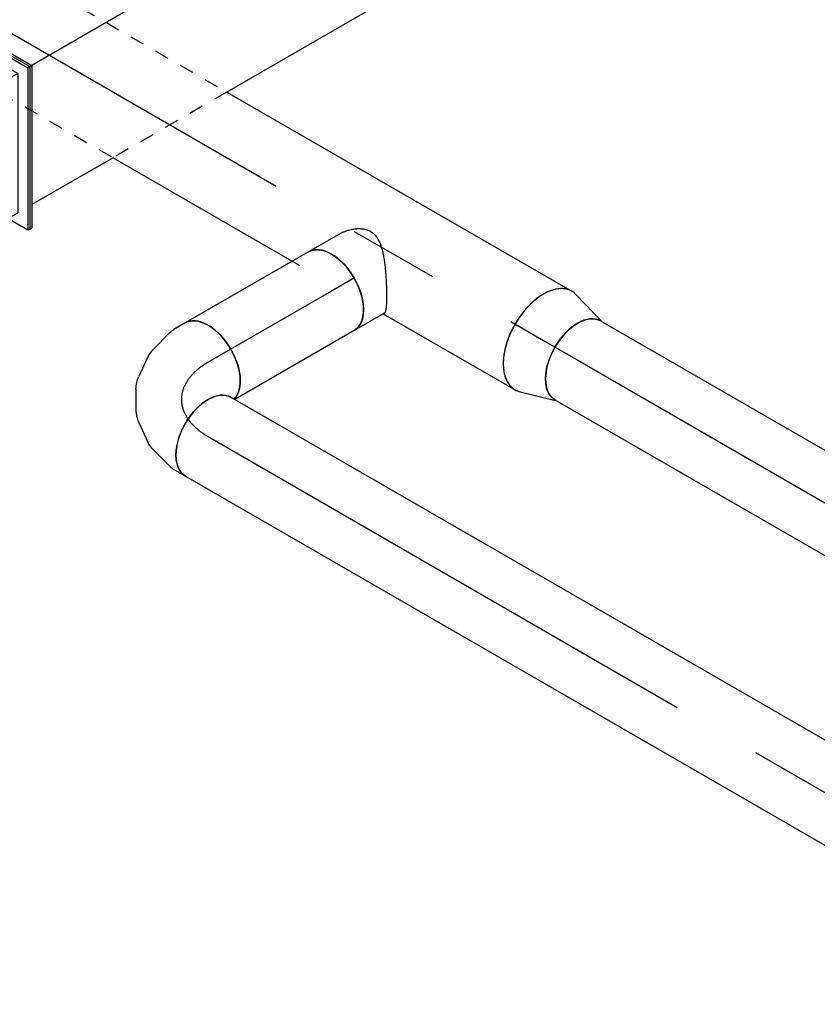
# Model space of a CAD drawing. Extents: x -132501 to 411300, y -42818 to 427495.
# Tile 142 of 256: x 7189 to 8592, y 74388 to 76119. Entities that reach past the tile are written whole.
import ezdxf
from ezdxf.enums import TextEntityAlignment as Align

# ---------------------------------------------------------------- set-up
doc = ezdxf.new("R2010")
doc.units = 0
doc.header["$LTSCALE"] = 50
doc.linetypes.add('CENTER2', pattern=[28.575, 19.05, -3.175, 3.175, -3.175])
doc.linetypes.add('STREEPJES', pattern=[0.1, 0.05, -0.05])
doc.layers.get('0').update_dxf_attribs({"linetype": 'CONTINUOUS'})
for name, color, linetype in [('WL570---_RETOUR', 112, 'CONTINUOUS'), ('WL570---_RETOUR_HL', 8, 'CONTINUOUS'), ('WL570---_TOEVOER', 3, 'CONTINUOUS'), ('WL570---_TOEVOER_HL', 8, 'CONTINUOUS'), ('WM570---_RETOUR_PR', 1, 'CONTINUOUS'), ('WM570---_TOEVOER_PR', 1, 'CONTINUOUS')]:
    doc.layers.add(name, color=color, linetype=linetype)
doc.styles.add('BURO-018', font='ARIAL.TTF', dxfattribs={"height": 63})

# ---------------------------------------------------------------- blocks, each defined once
blk = doc.blocks.new('*U1673')
at = {"color": 0, "ltscale": 10}
for p, q in [((1294.2, 247.5, 8125), (1437.1, 495, 8125)), ((1298.3, 247.5, 8125), (1441.2, 495, 8125)), ((1441.2, 495, 8125), (1437.1, 495, 8125)), ((-41.6, 459.6, 8125), (1020.8, 459.6, 8125)), ((1251.8, 459.6, 8125), (1416.7, 459.6, 8125)), ((-261.3, 247.5, 8125), (1294.2, 247.5, 8125)), ((1298.3, 247.5, 8125), (1294.2, 247.5, 8125)), ((1722.8, -495, 8125), (1294.2, 247.5, 8125)), ((1726.9, -495, 8125), (1298.3, 247.5, 8125))]:
    blk.add_line(p, q, dxfattribs=at)
at = {"color": 8, "linetype": 'STREEPJES', "ltscale": 10}
blk.add_line((1020.8, 459.6, 8125), (1251.8, 459.6, 8125), dxfattribs=at)
at = {"layer": 'WM570---_RETOUR_PR', "color": 1, "style": 'BURO-018'}
blk.add_attdef('POSNR', text='', height=90, dxfattribs=at).set_placement((0, 0), align=Align.MIDDLE)
blk = doc.blocks.new('*U1691')
at = {"color": 0, "ltscale": 10}
for p, q in [((0, 80, 6277.1), (1858.4, 80, 6277.1)), ((0, -80, 6277.1), (1858.4, -80, 6277.1))]:
    blk.add_line(p, q, dxfattribs=at)
at = {"color": 0, "ltscale": 10, "extrusion": (1.17463e-16, -1.88578e-16, -1)}
blk.add_ellipse((0, 0, 6277.1), major_axis=(0, -80), ratio=0.57735, start_param=0, end_param=3.141593, dxfattribs=at)
at = {"color": 0, "ltscale": 10}
blk.add_ellipse((1858.4, 0, 6277.1), major_axis=(0, -80), ratio=0.57735, start_param=3.141593, end_param=6.283185, dxfattribs=at)
at = {"layer": 'WL570---_TOEVOER_HL', "linetype": 'CENTER2'}
blk.add_line((0, 0, 6277.1), (1858.4, 0, 6277.1), dxfattribs=at)
at = {"layer": 'WM570---_TOEVOER_PR', "color": 1, "style": 'BURO-018'}
blk.add_attdef('POSNR', text='', height=90, dxfattribs=at).set_placement((0, 0), align=Align.MIDDLE)
blk = doc.blocks.new('*U1793')
at = {"color": 8, "linetype": 'STREEPJES', "ltscale": 10}
for p, q in [((0, 100, 7573.4), (794.5, 100, 7573.4)), ((0, -100, 7573.4), (679.1, -100, 7573.4)), ((1043, -100, 7573.4), (1058.4, -100, 7573.4))]:
    blk.add_line(p, q, dxfattribs=at)
at = {"color": 0, "ltscale": 10}
for p, q in [((794.5, 100, 7573.4), (1495.3, 100, 7573.4)), ((679.1, -100, 7573.4), (1043, -100, 7573.4)), ((1227.8, -100, 7573.4), (1495.3, -100, 7573.4))]:
    blk.add_line(p, q, dxfattribs=at)
at = {"color": 8, "linetype": 'STREEPJES', "ltscale": 10, "extrusion": (1.17463e-16, -1.88578e-16, -1)}
blk.add_ellipse((0, 0, 7573.4), major_axis=(0, -100), ratio=0.57735, start_param=0, end_param=3.141593, dxfattribs=at)
at = {"color": 0, "ltscale": 10}
for start_param, end_param in [(3.141593, 6.283185), (2.974833, 3.141593), (0, 0.166759)]:
    blk.add_ellipse((1495.3, 0, 7573.4), major_axis=(0, -100), ratio=0.57735, start_param=start_param, end_param=end_param, dxfattribs=at)
at = {"layer": 'WL570---_TOEVOER_HL', "linetype": 'CENTER2'}
blk.add_line((0, 0, 7573.4), (1495.3, 0, 7573.4), dxfattribs=at)
at = {"layer": 'WM570---_TOEVOER_PR', "color": 1, "style": 'BURO-018'}
blk.add_attdef('POSNR', text='', height=90, dxfattribs=at).set_placement((0, 0), align=Align.MIDDLE)
blk = doc.blocks.new('*U1807')
at = {"color": 0, "ltscale": 10}
for p, q in [((-857.3, 247.5, 6600.7), (-714.4, 495, 6600.7)), ((-853.2, 247.5, 6600.7), (-710.4, 495, 6600.7)), ((-714.4, 495, 6600.7), (-710.4, 495, 6600.7)), ((-710.4, 495, 6600.7), (-689.9, 459.6, 6600.7)), ((-832.8, 247.5, 6600.7), (-710.4, 459.6, 6600.7)), ((-673.6, 459.6, 6600.7), (-710.4, 459.6, 6600.7)), ((-599, 456.2, 6600.7), (-673.6, 459.6, 6600.7)), ((-522, 447.8, 6600.7), (-599, 456.2, 6600.7)), ((-443, 434.5, 6600.7), (-522, 447.8, 6600.7)), ((-362.5, 416.3, 6600.7), (-443, 434.5, 6600.7)), ((-281.1, 393.3, 6600.7), (-362.5, 416.3, 6600.7)), ((-199.2, 365.7, 6600.7), (-281.1, 393.3, 6600.7)), ((-117.4, 333.6, 6600.7), (-199.2, 365.7, 6600.7)), ((-36.1, 297.2, 6600.7), (-117.4, 333.6, 6600.7)), ((44.1, 256.8, 6600.7), (-36.1, 297.2, 6600.7)), ((-857.3, 247.5, 6600.7), (-853.2, 247.5, 6600.7)), ((-428.7, -495, 6600.7), (-857.3, 247.5, 6600.7)), ((-424.6, -495, 6600.7), (-853.2, 247.5, 6600.7)), ((-832.8, 247.5, 6600.7), (-796.1, 247.5, 6600.7)), ((-832.8, 247.5, 6600.7), (-424.6, -459.6, 6600.7)), ((-796.1, 247.5, 6600.7), (-720.5, 245.9, 6600.7)), ((-720.5, 245.9, 6600.7), (-642.4, 239.2, 6600.7)), ((122.7, 212.6, 6600.7), (44.1, 256.8, 6600.7)), ((-642.4, 239.2, 6600.7), (-562.4, 227.7, 6600.7)), ((-562.4, 227.7, 6600.7), (-480.9, 211.2, 6600.7)), ((-480.9, 211.2, 6600.7), (-398.5, 190, 6600.7)), ((199.4, 164.8, 6600.7), (122.7, 212.6, 6600.7)), ((-398.5, 190, 6600.7), (-315.6, 164.2, 6600.7)), ((-315.6, 164.2, 6600.7), (-232.7, 133.8, 6600.7)), ((273.4, 113.8, 6600.7), (199.4, 164.8, 6600.7)), ((-232.7, 133.8, 6600.7), (-150.4, 99.3, 6600.7)), ((344.5, 59.8, 6600.7), (273.4, 113.8, 6600.7)), ((-150.4, 99.3, 6600.7), (-69.2, 60.6, 6600.7)), ((-69.2, 60.6, 6600.7), (10.5, 18.2, 6600.7)), ((412.2, 3.2, 6600.7), (344.5, 59.8, 6600.7)), ((10.5, 18.2, 6600.7), (88.1, -27.8, 6600.7)), ((476.1, -55.6, 6600.7), (412.2, 3.2, 6600.7)), ((88.1, -27.8, 6600.7), (163.2, -77.1, 6600.7)), ((535.6, -116.4, 6600.7), (476.1, -55.6, 6600.7)), ((163.2, -77.1, 6600.7), (235.3, -129.3, 6600.7)), ((590.6, -178.7, 6600.7), (535.6, -116.4, 6600.7)), ((235.3, -129.3, 6600.7), (304, -184.1, 6600.7)), ((304, -184.1, 6600.7), (368.9, -241.2, 6600.7)), ((640.7, -242.3, 6600.7), (590.6, -178.7, 6600.7)), ((368.9, -241.2, 6600.7), (429.5, -300.3, 6600.7)), ((685.4, -306.5, 6600.7), (640.7, -242.3, 6600.7)), ((429.5, -300.3, 6600.7), (485.5, -360.8, 6600.7)), ((724.6, -371.2, 6600.7), (685.4, -306.5, 6600.7)), ((485.5, -360.8, 6600.7), (536.6, -422.6, 6600.7)), ((724.6, -371.2, 6600.7), (743, -403.1, 6600.7)), ((651.2, -597.5, 6600.7), (773.6, -385.4, 6600.7)), ((653.2, -601, 6600.7), (775.7, -388.9, 6600.7)), ((773.6, -385.4, 6600.7), (732.8, -385.4, 6600.7)), ((775.7, -388.9, 6600.7), (773.6, -385.4, 6600.7)), ((640.9, -579.8, 6600.7), (743, -403.1, 6600.7)), ((536.6, -422.6, 6600.7), (582.3, -485.1, 6600.7)), ((-424.6, -459.6, 6600.7), (-387.8, -459.6, 6600.7)), ((-404.2, -459.6, 6600.7), (-424.6, -495, 6600.7)), ((-387.8, -459.6, 6600.7), (-377.5, -459.1, 6600.7)), ((-377.5, -459.1, 6600.7), (-366.9, -459.2, 6600.7)), ((-366.9, -459.2, 6600.7), (-356, -459.9, 6600.7)), ((-356, -459.9, 6600.7), (-345, -461.3, 6600.7)), ((-345, -461.3, 6600.7), (-333.8, -463.3, 6600.7)), ((-333.8, -463.3, 6600.7), (-322.5, -465.9, 6600.7)), ((-322.5, -465.9, 6600.7), (-311.2, -469.1, 6600.7)), ((-311.2, -469.1, 6600.7), (-300.1, -472.8, 6600.7)), ((-300.1, -472.8, 6600.7), (-289, -477.1, 6600.7)), ((-289, -477.1, 6600.7), (-278.2, -481.8, 6600.7)), ((-278.2, -481.8, 6600.7), (-267.6, -487.1, 6600.7)), ((-428.7, -495, 6600.7), (-424.6, -495, 6600.7)), ((-267.6, -487.1, 6600.7), (-257.4, -492.7, 6600.7)), ((-257.4, -492.7, 6600.7), (-247.5, -498.8, 6600.7)), ((-247.5, -498.8, 6600.7), (-238.1, -505.2, 6600.7)), ((582.3, -485.1, 6600.7), (622.6, -548, 6600.7)), ((-238.1, -505.2, 6600.7), (-229.2, -511.8, 6600.7)), ((-229.2, -511.8, 6600.7), (-220.9, -518.8, 6600.7)), ((-220.9, -518.8, 6600.7), (-213.1, -525.9, 6600.7)), ((-213.1, -525.9, 6600.7), (-206, -533.2, 6600.7)), ((-206, -533.2, 6600.7), (-199.6, -540.6, 6600.7)), ((-199.6, -540.6, 6600.7), (-193.9, -548, 6600.7)), ((-175.5, -579.8, 6600.7), (-193.9, -548, 6600.7)), ((640.9, -579.8, 6600.7), (622.6, -548, 6600.7)), ((-185.8, -562.1, 6600.7), (-206.2, -597.5, 6600.7)), ((640.9, -579.8, 6600.7), (-175.5, -579.8, 6600.7)), ((-204.1, -601, 6600.7), (-206.2, -597.5, 6600.7)), ((-206.2, -597.5, 6600.7), (651.2, -597.5, 6600.7)), ((-204.1, -601, 6600.7), (653.2, -601, 6600.7)), ((653.2, -601, 6600.7), (651.2, -597.5, 6600.7))]:
    blk.add_line(p, q, dxfattribs=at)
at = {"color": 8, "linetype": 'STREEPJES', "ltscale": 10, "extrusion": (4.90704e-17, 1.63965e-16, -1)}
for major_axis in [(-562.9, 325), (-346.4, 200)]:
    blk.add_ellipse((-326.6, -565.7, 6600.7), major_axis=major_axis, ratio=0.57735, start_param=0.785398, end_param=2.356194, dxfattribs=at)
at = {"layer": 'WM570---_RETOUR_PR', "color": 1, "style": 'BURO-018'}
blk.add_attdef('POSNR', text='', height=90, dxfattribs=at).set_placement((0, 0), align=Align.MIDDLE)
blk = doc.blocks.new('*U1891')
at = {"color": 0, "ltscale": 10}
for p, q in [((9.6, 98.6, 6516.1), (73.4, 80, 6516.1)), ((9.6, -98.6, 6516.1), (73.4, -80, 6516.1))]:
    blk.add_line(p, q, dxfattribs=at)
for centre, major_axis, start_param, end_param in [((0, 0, 6516.1), (0, -100), 2.974833, 6.449945), ((69.6, 0, 6516.1), (0, -80), 3.141593, 6.283185)]:
    blk.add_ellipse(centre, major_axis=major_axis, ratio=0.57735, start_param=start_param, end_param=end_param, dxfattribs=at)
at = {"layer": 'WL570---_TOEVOER_HL', "linetype": 'CENTER2'}
blk.add_line((0, 0, 6516.1), (69.6, 0, 6516.1), dxfattribs=at)
for centre in [(0, 0, 6516.1), (69.6, 0, 6516.1)]:
    blk.add_circle(centre, 0.075, dxfattribs=at)
at = {"layer": 'WM570---_TOEVOER_PR', "color": 1, "style": 'BURO-018'}
blk.add_attdef('POSNR', text='', height=90, dxfattribs=at).set_placement((0, 0), align=Align.MIDDLE)
blk = doc.blocks.new('*U1892')
at = {"color": 0, "ltscale": 10}
for p, q in [((15.6, 133, 6369.6), (4, 153.1, 6369.6)), ((29.8, 84.3, 6369.6), (19, 124.8, 6369.6)), ((27.8, 30.5, 6369.6), (31.2, 68.4, 6369.6)), ((2.8, -22.7, 6369.6), (21, 8.9, 6369.6)), ((-43.6, -61.2, 6369.6), (-12.5, -39.3, 6369.6)), ((-98.6, -78.8, 6369.6), (-58.1, -68, 6369.6)), ((-130.6, -80, 6369.6), (-107.4, -80, 6369.6))]:
    blk.add_line(p, q, dxfattribs=at)
for centre, major_axis, ratio, start_param, end_param in [((-65.3, 113.1, 6369.6), (69.3, 40), 0.57735, 3.141593, 6.283185), ((-56.7, 98.2, 6369.6), (74.3, 30.8), 0.646887, 6.198226, 6.368145), ((-51.3, 43.7, 6369.6), (76.9, -24.3), 0.803023, 6.107746, 6.458625), ((-84.7, 7.7, 6369.6), (-34.1, 73), 0.750739, 3.009293, 3.273893)]:
    blk.add_ellipse(centre, major_axis=major_axis, ratio=ratio, start_param=start_param, end_param=end_param, dxfattribs=at)
at = {"color": 0, "ltscale": 10, "extrusion": (4.80741e-17, -2.77556e-17, -1)}
for centre, major_axis, ratio, start_param, end_param in [((-130.6, 0, 6369.6), (0, -80), 0.57735, 0, 2.982045), ((-49, 69.5, 6369.6), (-80.2, -6.9), 0.750739, 3.009293, 3.273893), ((-63.5, 22.6, 6369.6), (59.5, -54.4), 0.803023, 6.107746, 6.458625), ((-113.4, 0, 6369.6), (10.5, -79.7), 0.646887, 6.198226, 6.368145)]:
    blk.add_ellipse(centre, major_axis=major_axis, ratio=ratio, start_param=start_param, end_param=end_param, dxfattribs=at)
at = {"layer": 'WL570---_TOEVOER_HL', "linetype": 'CENTER2'}
blk.add_ellipse((-196, 113.1, 6369.6), major_axis=(-138.6, 80), ratio=0.57735, start_param=2.356194, end_param=3.926991, dxfattribs=at)
at = {"layer": 'WM570---_TOEVOER_PR', "color": 1, "style": 'BURO-018'}
blk.add_attdef('POSNR', text='', height=90, dxfattribs=at).set_placement((0, 0), align=Align.MIDDLE)
blk = doc.blocks.new('*U1935')
at = {"color": 0, "ltscale": 10}
for p, q in [((0, 80, 6466.9), (718, 80, 6466.9)), ((753.8, 80, 6466.9), (894, 80, 6466.9)), ((0, -80, 6466.9), (894, -80, 6466.9))]:
    blk.add_line(p, q, dxfattribs=at)
at = {"color": 0, "ltscale": 10, "extrusion": (1.17463e-16, -1.88578e-16, -1)}
blk.add_ellipse((0, 0, 6466.9), major_axis=(0, -80), ratio=0.57735, start_param=0, end_param=3.141593, dxfattribs=at)
at = {"color": 0, "ltscale": 10}
for start_param, end_param in [(3.141593, 6.283185), (2.824032, 3.141593), (0, 0.31756)]:
    blk.add_ellipse((1791.5, 0, 6466.9), major_axis=(0, -80), ratio=0.57735, start_param=start_param, end_param=end_param, dxfattribs=at)
at = {"layer": 'WL570---_TOEVOER_HL', "linetype": 'CENTER2'}
blk.add_line((0, 0, 6466.9), (1791.5, 0, 6466.9), dxfattribs=at)
at = {"layer": 'WM570---_TOEVOER_PR', "color": 1, "style": 'BURO-018'}
blk.add_attdef('POSNR', text='', height=90, dxfattribs=at).set_placement((0, 0), align=Align.MIDDLE)
blk = doc.blocks.new('*U1949')
at = {"color": 0, "ltscale": 10}
for p, q in [((0, 100, 7731.7), (1742.7, 100, 7731.7)), ((1795.3, 100, 7731.7), (1880.7, 100, 7731.7)), ((0, -100, 7731.7), (1880.7, -100, 7731.7))]:
    blk.add_line(p, q, dxfattribs=at)
at = {"color": 0, "ltscale": 10, "extrusion": (1.17463e-16, -1.88578e-16, -1)}
blk.add_ellipse((0, 0, 7731.7), major_axis=(0, -100), ratio=0.57735, start_param=0, end_param=3.141593, dxfattribs=at)
at = {"color": 0, "ltscale": 10}
for start_param, end_param in [(3.141593, 6.283185), (2.974833, 3.141593), (0, 0.166759)]:
    blk.add_ellipse((1880.7, 0, 7731.7), major_axis=(0, -100), ratio=0.57735, start_param=start_param, end_param=end_param, dxfattribs=at)
at = {"layer": 'WL570---_RETOUR_HL', "linetype": 'CENTER2'}
blk.add_line((0, 0, 7731.7), (1880.7, 0, 7731.7), dxfattribs=at)
at = {"layer": 'WM570---_RETOUR_PR', "color": 1, "style": 'BURO-018'}
blk.add_attdef('POSNR', text='', height=90, dxfattribs=at).set_placement((0, 0), align=Align.MIDDLE)
blk = doc.blocks.new('*U1957')
at = {"color": 0, "ltscale": 10}
for p, q in [((0, 80, 6639), (242.4, 80, 6639)), ((0, -80, 6639), (250.4, -80, 6639))]:
    blk.add_line(p, q, dxfattribs=at)
at = {"color": 0, "ltscale": 10, "extrusion": (4.80741e-17, -2.77556e-17, -1)}
blk.add_ellipse((0, 0, 6639), major_axis=(0, -80), ratio=0.57735, start_param=0, end_param=3.141593, dxfattribs=at)
at = {"color": 0, "ltscale": 10}
blk.add_ellipse((250.4, 0, 6639), major_axis=(0, -80), ratio=0.57735, start_param=3.301141, end_param=6.283185, dxfattribs=at)
at = {"layer": 'WL570---_TOEVOER_HL', "linetype": 'CENTER2'}
blk.add_line((0, 0, 6639), (250.4, 0, 6639), dxfattribs=at)
at = {"layer": 'WM570---_TOEVOER_PR', "color": 1, "style": 'BURO-018'}
blk.add_attdef('POSNR', text='', height=90, dxfattribs=at).set_placement((0, 0), align=Align.MIDDLE)
blk = doc.blocks.new('*U1958')
at = {"color": 0, "ltscale": 10}
for p, q in [((-14.3, 80, 6672), (-12.4, 80, 6672)), ((-12.4, 80, 6672), (46.8, 80, 6672)), ((-22.3, -80, 6672), (46.8, -80, 6672))]:
    blk.add_line(p, q, dxfattribs=at)
blk.add_ellipse((46.8, 0, 6672), major_axis=(0, -80), ratio=0.57735, start_param=3.141593, end_param=6.283185, dxfattribs=at)
blk.add_spline([(-22.3, -79.6, 6672), (-30.2, -78.4, 6672), (-37.9, -76.3, 6672), (-45.2, -73.5, 6672), (-51.9, -69.9, 6672), (-57.7, -65.7, 6672), (-62.5, -60.7, 6672), (-66.1, -55.1, 6672), (-68.5, -49, 6672), (-69.7, -42.3, 6672), (-69.8, -35.2, 6672), (-68.9, -27.8, 6672), (-67.2, -20.1, 6672), (-64.9, -12.1, 6672), (-62.1, -4.1, 6672), (-58.9, 4.1, 6672), (-55.4, 12.1, 6672), (-51.7, 20.1, 6672), (-48, 27.8, 6672), (-44.2, 35.2, 6672), (-40.5, 42.3, 6672), (-36.9, 49, 6672), (-33.5, 55.1, 6672), (-30.2, 60.7, 6672), (-27.2, 65.7, 6672), (-24.4, 69.9, 6672), (-21.9, 73.5, 6672), (-19.6, 76.3, 6672), (-17.6, 78.4, 6672), (-15.9, 79.6, 6672), (-14.3, 80, 6672)], degree=3, dxfattribs=at)
at = {"layer": 'WL570---_TOEVOER_HL', "linetype": 'CENTER2'}
blk.add_line((0, 0, 6672), (46.8, 0, 6672), dxfattribs=at)
at = {"layer": 'WM570---_TOEVOER_PR', "color": 1, "style": 'BURO-018'}
blk.add_attdef('POSNR', text='', height=90, dxfattribs=at).set_placement((0, 0), align=Align.MIDDLE)
blk = doc.blocks.new('*U1959')
at = {"color": 0, "ltscale": 10}
for p, q in [((-14.3, 80, 6672), (-12.4, 80, 6672)), ((-12.4, 80, 6672), (46.8, 80, 6672)), ((-22.3, -80, 6672), (46.8, -80, 6672))]:
    blk.add_line(p, q, dxfattribs=at)
blk.add_ellipse((46.8, 0, 6672), major_axis=(0, -80), ratio=0.57735, start_param=3.141593, end_param=6.283185, dxfattribs=at)
blk.add_spline([(-22.3, -79.6, 6672), (-30.2, -78.4, 6672), (-37.9, -76.3, 6672), (-45.2, -73.5, 6672), (-51.9, -69.9, 6672), (-57.7, -65.7, 6672), (-62.5, -60.7, 6672), (-66.1, -55.1, 6672), (-68.5, -49, 6672), (-69.7, -42.3, 6672), (-69.8, -35.2, 6672), (-68.9, -27.8, 6672), (-67.2, -20.1, 6672), (-64.9, -12.1, 6672), (-62.1, -4.1, 6672), (-58.9, 4.1, 6672), (-55.4, 12.1, 6672), (-51.7, 20.1, 6672), (-48, 27.8, 6672), (-44.2, 35.2, 6672), (-40.5, 42.3, 6672), (-36.9, 49, 6672), (-33.5, 55.1, 6672), (-30.2, 60.7, 6672), (-27.2, 65.7, 6672), (-24.4, 69.9, 6672), (-21.9, 73.5, 6672), (-19.6, 76.3, 6672), (-17.6, 78.4, 6672), (-15.9, 79.6, 6672), (-14.3, 80, 6672)], degree=3, dxfattribs=at)
at = {"layer": 'WL570---_TOEVOER_HL', "linetype": 'CENTER2'}
blk.add_line((0, 0, 6672), (46.8, 0, 6672), dxfattribs=at)
at = {"layer": 'WM570---_TOEVOER_PR', "color": 1, "style": 'BURO-018'}
blk.add_attdef('POSNR', text='', height=90, dxfattribs=at).set_placement((0, 0), align=Align.MIDDLE)

msp = doc.modelspace()

# ---------------------------------------------------------------- block references
at = {"layer": 'WL570---_RETOUR'}
for name, p, rotation in [('*U1673', (8207.6544, 76900.4813, -8124.959), 210.0000000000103), ('*U1807', (6340.8613, 75822.6878, -6600.7288), 210.0000000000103), ('*U1949', (8501.7364, 76622.4213, -7731.7227), 329.9999999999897)]:
    msp.add_blockref(name, p, dxfattribs=dict(at, rotation=rotation))
at = {"layer": 'WL570---_TOEVOER'}
for name, p, rotation in [('*U1793', (6815.3268, 76302.6959, -7573.4425), 329.9999999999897), ('*U1958', (7777.8818, 75665.3148, -6672.0495), 210.0000000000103), ('*U1959', (7777.8818, 75665.3148, -6672.0495), 210.0000000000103), ('*U1957', (7737.3646, 75641.9222, -6638.9674), 210.0000000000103), ('*U1891', (8110.278, 75555.0555, -6516.1193), 329.9999999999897), ('*U1892', (7407.3997, 75451.4169, -6369.5522), 210.0000000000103), ('*U1935', (8170.5235, 75520.2727, -6466.929), 329.9999999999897), ('*U1691', (7520.6102, 75386.0548, -6277.1163), 329.9999999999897)]:
    msp.add_blockref(name, p, dxfattribs=dict(at, rotation=rotation))

doc.saveas('drawing.dxf')
